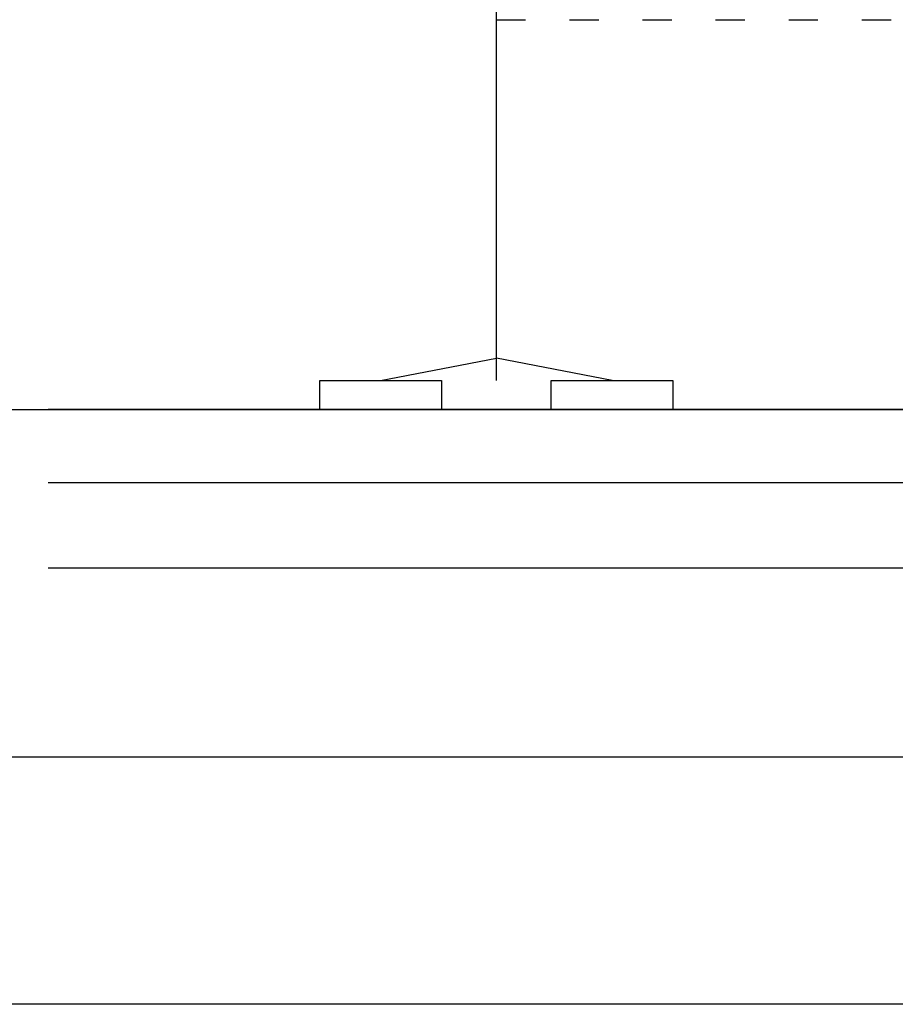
# Model space of a CAD drawing. Header units: millimetres. Extents: x -165365 to -33565, y 7406 to 103342.
# Tile 2 of 256: x -132309 to -128715, y 7406 to 11448. Entities that reach past the tile are written whole.
import ezdxf

# ---------------------------------------------------------------- set-up
doc = ezdxf.new("R2010")
doc.units = ezdxf.units.MM
doc.header["$MEASUREMENT"] = 0
doc.linetypes.add('ACAD_ISO03W100', pattern=[150, 60, -90])
doc.layers.get('Defpoints').update_dxf_attribs({"color": 252})
for name, color, linetype in [('ELEK ODGROMÓWKA', 214, 'Continuous'), ('ELEK OPIS', 140, 'Continuous'), ('Linia', 252, 'Continuous')]:
    doc.layers.add(name, color=color, linetype=linetype)
doc.styles.add('FDBES', font='simplex.shx', dxfattribs={"width": 0.7})
doc.styles.add('ROMANS', font='romans.shx')
doc.dimstyles.new('BUD_100', dxfattribs={"dimtxt": 100, "dimasz": 10, "dimexe": 2, "dimexo": 2, "dimgap": 20, "dimtad": 1, "dimdec": 4, "dimrnd": 5, "dimdsep": 46, "dimtxsty": 'FDBES', "dimblk1": 'KR', "dimblk2": 'KR', "dimsah": 1, "dimcen": 10, "dimdle": 2, "dimse1": 1, "dimse2": 1, "dimclrd": 256, "dimclrt": 256, "dimadec": 0, "dimazin": 0, "dimtfac": 0.714286, "dimtdec": 4, "dimtix": 1, "dimtofl": 0, "dimtmove": 0, "dimatfit": 3, "dimldrblk": 'KR', "dimfxl": 1, "dimtvp": 1.428571, "dimtolj": 1, "dimtzin": 0, "dimlwd": -1, "dimarcsym": 0})

# ---------------------------------------------------------------- blocks, each defined once
blk = doc.blocks.new('KR')
for p, q in [((0, -14), (0, 14)), ((-7, 0), (7, 0))]:
    blk.add_line(p, q)
at = {"color": 2}
blk.add_line((-4.95, -4.95), (4.95, 4.95), dxfattribs=at)
blk = doc.blocks.new('*D28262')
at = {"layer": 'Defpoints', "color": 0}
for p in [(-130352.1, 14967.5), (-130352.1, 14967.5), (-130095.3, 14321), (-122805.5, 11448.5), (-130352.1, 10967.5)]:
    blk.add_point(p, dxfattribs=at)
at = {"layer": 'ELEK OPIS', "ltscale": 15}
blk.add_arc((-130352.1, 14967.5), 695.7, 270.8236, 334.1764, dxfattribs=at)
at = {"layer": 'ELEK OPIS', "linetype": 'ByBlock', "xscale": 10, "yscale": 10, "zscale": 10}
for p, rotation in [((-129721.7, 14673.5), 64.58818343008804), ((-130352.1, 14271.9), 180.4118165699)]:
    blk.add_blockref('KR', p, dxfattribs=dict(at, rotation=rotation))
at = {"layer": 'ELEK OPIS', "insert": (-130016, 14439.8), "char_height": 100, "attachment_point": 5, "rotation": 32.5, "style": 'ROMANS'}
blk.add_mtext('\\A1;65%%d', dxfattribs=at)

msp = doc.modelspace()

# ---------------------------------------------------------------- linework, layer by layer
msp.add_line((-143780, 9847.51216, -37024.5871), (-124422.5, 9847.51216, -37024.5871))
msp.add_lwpolyline([(-158927.32625, 7406.40762), (-158927.32625, 49406.40762), (-48927.32625, 49406.40762), (-48927.32625, 7406.40762)], close=True)
at = {"layer": 'ELEK ODGROMÓWKA'}
for p, q in [((-130352.13579, 9967.51216, -37024.5871), (-130352.13579, 14967.51216, -37024.5871)), ((-130827.13579, 9967.51216, -37024.5871), (-130352.13579, 10058.87221, -37024.5871)), ((-129877.13579, 9967.51216, -37024.5871), (-130352.13579, 10058.87221, -37024.5871))]:
    msp.add_line(p, q, dxfattribs=at)
at = {"layer": 'ELEK ODGROMÓWKA', "color": 0, "linetype": 'ACAD_ISO03W100', "ltscale": 2}
msp.add_line((-130352.13579, 11447.51216, -37024.5871), (-122805.72678, 11447.51216, -37024.5871), dxfattribs=at)
at = {"layer": 'ELEK ODGROMÓWKA', "elevation": -37024.5871}
for points in [[(-131077.13579, 9967.51216), (-130577.13579, 9967.51216), (-130577.13579, 9847.51216), (-131077.13579, 9847.51216)], [(-130127.13579, 9967.51216), (-129627.13579, 9967.51216), (-129627.13579, 9847.51216), (-130127.13579, 9847.51216)]]:
    msp.add_lwpolyline(points, close=True, dxfattribs=at)
at = {"layer": 'ELEK OPIS'}
msp.add_lwpolyline([(-157104.5, 8421.15164), (-157104.5, 48421.15164), (-49904.5, 48421.15164), (-49904.5, 8421.15164)], close=True, dxfattribs=at)
at = {"layer": 'Linia'}
for p, q in [((-122184.169, 9847.51216, -37024.5871), (-132191.901, 9847.51216, -37024.5871)), ((-122184.169, 9547.51216, -37024.5871), (-132191.901, 9547.51216, -37024.5871))]:
    msp.add_line(p, q, dxfattribs=at)
at = {"layer": 'Linia', "elevation": -37024.5871}
msp.add_lwpolyline([(-132191.901, 9197.51216), (-122184.169, 9197.51216)], dxfattribs=at)

# ---------------------------------------------------------------- dimensions: what is measured, and where the dimension line sits
at = {"layer": 'ELEK OPIS', "ltscale": 15}
dim = msp.add_angular_dim_2l(base=(-130095.29649, 14321.00892), line1=((-130352.13579, 14967.51216, -37024.5871), (-122805.51547, 11448.46531, -37024.5871)), line2=((-130352.13579, 10967.51216, -37024.5871), (-130352.13579, 14967.51216, -37024.5871)), dimstyle='BUD_100', override={"dimtxsty": 'ROMANS', "dimldrblk": 'KR'}, dxfattribs=at)
dim.commit()
dim.dimension.update_dxf_attribs({"geometry": '*D28262', "text_midpoint": (-130015.97277, 14439.84191, -37024.5871)})

doc.saveas('drawing.dxf')
